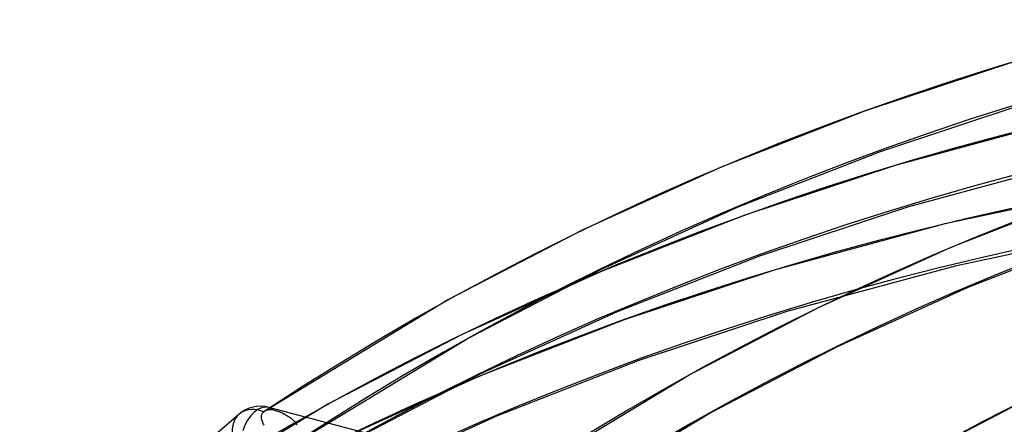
# Model space of a CAD drawing. Header units: millimetres. Extents: x -192 to 186, y -241 to 236.
# Tile 29 of 89: x -101 to -65, y 151 to 165. Entities that reach past the tile are written whole.
import ezdxf

# ---------------------------------------------------------------- set-up
doc = ezdxf.new("R2010")
doc.units = ezdxf.units.MM
doc.layers.add('MAIN-1', color=7, linetype='Continuous')
doc.layers.add('MAIN-2', color=7, linetype='Continuous')

msp = doc.modelspace()

# ---------------------------------------------------------------- linework, layer by layer
at = {"layer": 'MAIN-1'}
msp.add_ellipse((-0.5, -0.433), major_axis=(108.018, -124.728), ratio=0.75, start_param=0.713724, end_param=3.400514, dxfattribs=at)
at = {"layer": 'MAIN-2'}
for p, q in [((-64.444, 163.84), (-69.918, 162.027)), ((-63.985, 162.323), (-69.38, 160.536)), ((-69.918, 162.027), (-75.186, 159.966)), ((-62.629, 161.715), (-68.844, 160.03)), ((-69.38, 160.536), (-74.57, 158.506)), ((-62.258, 160.174), (-68.385, 158.513)), ((-75.186, 159.966), (-80.251, 157.668)), ((-68.844, 160.03), (-74.318, 158.216)), ((-60.565, 159.266), (-67.029, 157.904)), ((-61.779, 159.003), (-66.81, 157.035)), ((-74.57, 158.506), (-79.558, 156.242)), ((-68.385, 158.513), (-73.78, 156.726)), ((-74.318, 158.216), (-79.586, 156.156)), ((-80.251, 157.668), (-85.116, 155.138)), ((-67.029, 157.904), (-73.244, 156.219)), ((-60.282, 157.707), (-66.658, 156.363)), ((-61.241, 157.512), (-66.193, 155.575)), ((-66.81, 157.035), (-71.646, 154.84)), ((-73.78, 156.726), (-78.97, 154.696)), ((-79.586, 156.156), (-84.651, 153.857)), ((-79.558, 156.242), (-84.347, 153.752)), ((-73.244, 156.219), (-78.718, 154.406)), ((-66.658, 156.363), (-72.785, 154.702)), ((-66.193, 155.575), (-70.953, 153.415)), ((-85.116, 155.138), (-91.82, 151.072)), ((-78.97, 154.696), (-83.958, 152.432)), ((-72.785, 154.702), (-78.18, 152.915)), ((-71.646, 154.84), (-76.291, 152.425)), ((-78.718, 154.406), (-83.986, 152.345)), ((-84.347, 153.752), (-90.893, 149.785)), ((-84.651, 153.857), (-89.516, 151.328)), ((-70.953, 153.415), (-75.523, 151.038)), ((-78.18, 152.915), (-83.37, 150.885)), ((-83.986, 152.345), (-89.051, 150.047)), ((-83.958, 152.432), (-88.747, 149.941)), ((-76.291, 152.425), (-82.501, 148.669)), ((-63.041, 152.012), (-67.467, 149.711)), ((-89.516, 151.328), (-96.218, 147.263)), ((-91.79, 151.09), (-91.758, 151.105)), ((-91.758, 151.105), (-91.724, 151.116)), ((-91.724, 151.116), (-91.69, 151.124)), ((-91.69, 151.124), (-91.656, 151.129)), ((-73.168, 146.321), (-91.674, 151.208)), ((-91.656, 151.129), (-91.62, 151.131)), ((-91.62, 151.131), (-91.582, 151.129)), ((-91.582, 151.129), (-91.542, 151.125)), ((-91.542, 151.125), (-91.502, 151.117)), ((-91.502, 151.117), (-91.466, 151.107)), ((-91.466, 151.107), (-91.428, 151.097)), ((-92.756, 150.957), (-104.471, 140.811)), ((-91.943, 150.86), (-91.941, 150.886)), ((-91.942, 150.833), (-91.943, 150.86)), ((-91.939, 150.806), (-91.942, 150.833)), ((-91.941, 150.886), (-91.938, 150.911)), ((-91.933, 150.777), (-91.939, 150.806)), ((-91.938, 150.911), (-91.931, 150.935)), ((-91.926, 150.748), (-91.933, 150.777)), ((-91.931, 150.935), (-91.922, 150.959)), ((-91.917, 150.719), (-91.926, 150.748)), ((-91.922, 150.959), (-91.909, 150.982)), ((-91.909, 150.982), (-91.894, 151.004)), ((-91.894, 151.004), (-91.876, 151.025)), ((-91.876, 151.025), (-91.855, 151.045)), ((-91.855, 151.045), (-91.85, 151.05)), ((-91.85, 151.05), (-91.844, 151.054)), ((-91.844, 151.054), (-91.838, 151.059)), ((-91.838, 151.059), (-91.832, 151.063)), ((-91.832, 151.063), (-91.826, 151.068)), ((-91.826, 151.068), (-91.82, 151.072)), ((-91.82, 151.072), (-91.79, 151.09)), ((-91.428, 151.097), (-91.389, 151.085)), ((-91.389, 151.085), (-91.348, 151.071)), ((-91.348, 151.071), (-91.307, 151.056)), ((-91.307, 151.056), (-91.265, 151.04)), ((-91.265, 151.04), (-91.223, 151.023)), ((-91.223, 151.023), (-91.18, 151.004)), ((-91.18, 151.004), (-91.137, 150.985)), ((-91.137, 150.985), (-91.095, 150.963)), ((-91.095, 150.963), (-91.053, 150.941)), ((-91.053, 150.941), (-91.012, 150.917)), ((-91.012, 150.917), (-90.972, 150.892)), ((-90.972, 150.892), (-90.933, 150.866)), ((-90.933, 150.866), (-90.895, 150.838)), ((-90.895, 150.838), (-90.858, 150.809)), ((-90.858, 150.809), (-90.823, 150.778)), ((-90.823, 150.778), (-90.789, 150.746)), ((-90.789, 150.746), (-90.758, 150.713)), ((-83.37, 150.885), (-88.358, 148.621)), ((-75.523, 151.038), (-81.64, 147.338)), ((-91.906, 150.688), (-91.917, 150.719)), ((-91.893, 150.657), (-91.906, 150.688)), ((-91.879, 150.625), (-91.893, 150.657)), ((-91.863, 150.592), (-91.879, 150.625)), ((-91.846, 150.559), (-91.863, 150.592)), ((-90.758, 150.713), (-90.728, 150.678)), ((-90.728, 150.678), (-90.701, 150.642)), ((-90.701, 150.642), (-90.677, 150.605)), ((-90.677, 150.605), (-90.655, 150.567))]:
    msp.add_line(p, q, dxfattribs=at)
msp.add_arc((-91.978, 150.058), 1.189, 75.2078, 130.8967, dxfattribs=at)
for centre, major_axis, ratio, start_param, end_param in [((12.606, 10.917), (-114.658, 132.395), 0.75, -1.616769, -0.097375), ((12.606, 10.917), (113.62, -131.197), 0.75, 1.525469, 3.043573), ((8.206, 7.106), (-114.658, 132.395), 0.75, -1.616769, -0.097375), ((17.006, 14.727), (-109.47, 126.405), 0.75, -1.614811, -0.099333), ((8.206, 7.106), (113.62, -131.197), 0.75, 1.524472, 3.04457), ((17.006, 14.727), (108.432, -125.206), 0.75, 1.526722, 3.04232), ((3.806, 3.296), (-114.658, 132.395), 0.75, -1.616769, -0.097375), ((21.406, 18.538), (-104.281, 120.414), 0.75, -1.613426, -0.100717), ((3.806, 3.296), (113.62, -131.197), 0.75, 1.524472, 3.04457), ((21.406, 18.538), (103.244, -119.216), 0.75, 1.529278, 3.039764), ((21.406, 18.538), (-96.188, 111.068), 0.75, -1.610102, -0.104042), ((0, 0), (-107.363, 123.972), 0.75, -2.427868, 0.713724), ((-91.978, 150.058), (0.778, -0.899), 0.75, 2.165332, 3.933603), ((-91.978, 150.058), (-0.304, -1.149), 0.589011, 3.141593, 4.615387), ((-91.978, 150.058), (-0.304, -1.149), 0.589011, 3.1404, 3.141593), ((-91.978, 150.058), (-0.304, -1.149), 0.589011, 2.867852, 3.1404)]:
    msp.add_ellipse(centre, major_axis=major_axis, ratio=ratio, start_param=start_param, end_param=end_param, dxfattribs=at)

doc.saveas('drawing.dxf')
